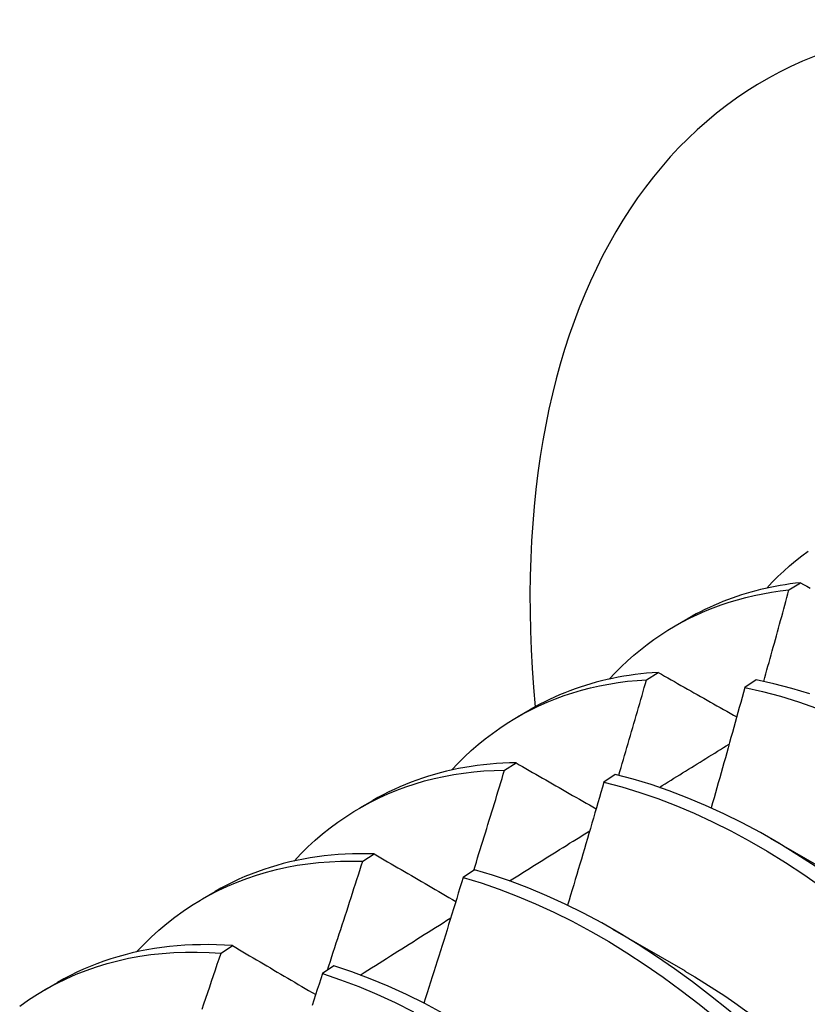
# Model space of a CAD drawing. Header units: inches. Extents: x 202.3 to 235.2, y 60.7 to 129.4.
# Tile 24 of 41: x 221.53 to 221.704, y 73.297 to 73.515. Entities that reach past the tile are written whole.
import ezdxf

# ---------------------------------------------------------------- set-up
doc = ezdxf.new("R2010")
doc.units = ezdxf.units.IN
doc.header["$MEASUREMENT"] = 0
doc.layers.add('Visible Edges(ANSI)', color=7, linetype='Continuous', lineweight=25)

msp = doc.modelspace()

# ---------------------------------------------------------------- linework, layer by layer
at = {"layer": 'Visible Edges(ANSI)'}
for p, q in [((221.7001, 73.38858), (221.70265, 73.39017)), ((221.67495, 73.38061), (221.67776, 73.38223)), ((221.66867, 73.36875), (221.67121, 73.37036)), ((221.69287, 73.36871), (221.69036, 73.36702)), ((221.64015, 73.36052), (221.64296, 73.36214)), ((221.63729, 73.34877), (221.63982, 73.35039)), ((221.66175, 73.3478), (221.65924, 73.34611)), ((221.60535, 73.34043), (221.60816, 73.34205)), ((221.69593, 73.33375), (221.71195, 73.32453)), ((221.60596, 73.32864), (221.60849, 73.33027)), ((221.63065, 73.32675), (221.62814, 73.32504)), ((221.57055, 73.32034), (221.57336, 73.32196)), ((221.66113, 73.31366), (221.67715, 73.30444)), ((221.57468, 73.30835), (221.5772, 73.31)), ((221.59959, 73.30555), (221.59708, 73.30383)), ((221.53575, 73.30025), (221.53857, 73.30187))]:
    msp.add_line(p, q, dxfattribs=at)
at = {"layer": 'Visible Edges(ANSI)', "flags": 128}
for points in [[(221.6952, 73.38896), (221.69642, 73.39026), (221.69766, 73.39151), (221.69894, 73.39272), (221.70024, 73.39389), (221.70157, 73.39502), (221.70293, 73.39611), (221.70432, 73.39716)], [(221.70265, 73.39017), (221.70152, 73.39004), (221.7004, 73.3899), (221.69929, 73.38973), (221.69818, 73.38955), (221.69708, 73.38935), (221.69599, 73.38913), (221.69491, 73.3889), (221.69383, 73.38864), (221.69276, 73.38837), (221.6917, 73.38808), (221.69065, 73.38778), (221.6896, 73.38746), (221.68857, 73.38712), (221.68754, 73.38676), (221.68652, 73.38638), (221.68551, 73.38599), (221.68451, 73.38558), (221.68352, 73.38515), (221.68254, 73.38471), (221.68156, 73.38425), (221.6806, 73.38377), (221.67964, 73.38327), (221.6787, 73.38276), (221.67776, 73.38223)], [(221.70265, 73.39017), (221.70335, 73.38978), (221.70405, 73.38938), (221.70476, 73.38899)], [(221.6604, 73.36887), (221.66171, 73.37026), (221.66306, 73.37161), (221.66444, 73.3729), (221.66585, 73.37415), (221.66729, 73.37535), (221.66876, 73.3765), (221.67027, 73.37761), (221.67181, 73.37866), (221.67337, 73.37967), (221.67497, 73.38062), (221.6766, 73.38153), (221.67825, 73.38238), (221.67993, 73.38318), (221.68164, 73.38393), (221.68338, 73.38463), (221.68514, 73.38528), (221.68693, 73.38588), (221.68874, 73.38642), (221.69058, 73.38691), (221.69244, 73.38735), (221.69432, 73.38774), (221.69623, 73.38807), (221.69816, 73.38835), (221.7001, 73.38858)], [(221.69453, 73.36836), (221.69477, 73.3692), (221.695, 73.37004), (221.69524, 73.37089), (221.69547, 73.37173), (221.69571, 73.37257), (221.69594, 73.37341), (221.69618, 73.37426), (221.69641, 73.3751), (221.69664, 73.37594), (221.69688, 73.37678), (221.69711, 73.37763), (221.69734, 73.37847), (221.69757, 73.37931), (221.69781, 73.38015), (221.69804, 73.381), (221.69827, 73.38184), (221.6985, 73.38268), (221.69873, 73.38352), (221.69896, 73.38437), (221.69919, 73.38521), (221.69942, 73.38605), (221.69965, 73.38689), (221.69988, 73.38774), (221.7001, 73.38858)], [(221.67121, 73.37036), (221.66992, 73.37027), (221.66864, 73.37016), (221.66737, 73.37003), (221.66611, 73.36987), (221.66485, 73.3697), (221.66361, 73.3695), (221.66238, 73.36928), (221.66115, 73.36903), (221.65993, 73.36877), (221.65873, 73.36848), (221.65753, 73.36817), (221.65635, 73.36783), (221.65517, 73.36748), (221.654, 73.3671), (221.65285, 73.36671), (221.65171, 73.36628), (221.65057, 73.36584), (221.64945, 73.36538), (221.64834, 73.36489), (221.64724, 73.36439), (221.64615, 73.36386), (221.64508, 73.36331), (221.64401, 73.36273), (221.64296, 73.36214)], [(221.67121, 73.37036), (221.67192, 73.36995), (221.67264, 73.36954), (221.67336, 73.36914), (221.67408, 73.36873), (221.6748, 73.36832), (221.67552, 73.36791), (221.67624, 73.3675), (221.67696, 73.36709), (221.67768, 73.36668), (221.6784, 73.36627), (221.67912, 73.36586), (221.67985, 73.36545), (221.68057, 73.36504), (221.6813, 73.36463), (221.68202, 73.36422), (221.68275, 73.36381), (221.68347, 73.3634), (221.6842, 73.36299), (221.68493, 73.36258), (221.68565, 73.36217), (221.68638, 73.36176), (221.68711, 73.36135), (221.68784, 73.36093), (221.68857, 73.36052)], [(221.6256, 73.34878), (221.62701, 73.35027), (221.62845, 73.3517), (221.62993, 73.35308), (221.63145, 73.35441), (221.63301, 73.35568), (221.6346, 73.35689), (221.63623, 73.35805), (221.63789, 73.35915), (221.63959, 73.36019), (221.64132, 73.36118), (221.64309, 73.36211), (221.64488, 73.36297), (221.64671, 73.36379), (221.64857, 73.36454), (221.65046, 73.36523), (221.65237, 73.36586), (221.65432, 73.36643), (221.65629, 73.36695), (221.65829, 73.3674), (221.66032, 73.36779), (221.66237, 73.36812), (221.66445, 73.36839), (221.66655, 73.3686), (221.66867, 73.36875)], [(221.66251, 73.34762), (221.66277, 73.3485), (221.66303, 73.34938), (221.66329, 73.35026), (221.66355, 73.35114), (221.66381, 73.35202), (221.66407, 73.3529), (221.66433, 73.35378), (221.66459, 73.35466), (221.66485, 73.35554), (221.6651, 73.35642), (221.66536, 73.3573), (221.66562, 73.35818), (221.66587, 73.35906), (221.66613, 73.35995), (221.66639, 73.36083), (221.66664, 73.36171), (221.6669, 73.36259), (221.66715, 73.36347), (221.6674, 73.36435), (221.66766, 73.36523), (221.66791, 73.36611), (221.66816, 73.36699), (221.66842, 73.36787), (221.66867, 73.36875)], [(221.70469, 73.36559), (221.70072, 73.3668), (221.69678, 73.36784), (221.69287, 73.36871)], [(221.69036, 73.36702), (221.69005, 73.36592), (221.68975, 73.36481), (221.68945, 73.3637), (221.68914, 73.36259), (221.68884, 73.36149), (221.68853, 73.36038), (221.68822, 73.35927), (221.68792, 73.35816), (221.68761, 73.35705), (221.6873, 73.35595), (221.68699, 73.35484), (221.68668, 73.35373), (221.68637, 73.35262), (221.68606, 73.35151), (221.68575, 73.35041), (221.68544, 73.3493), (221.68513, 73.34819), (221.68482, 73.34708), (221.6845, 73.34597), (221.68419, 73.34487), (221.68388, 73.34376), (221.68356, 73.34265), (221.68325, 73.34154), (221.68293, 73.34043)], [(221.69036, 73.36702), (221.69427, 73.36614), (221.69821, 73.36509), (221.70218, 73.36387), (221.70618, 73.36248)], [(221.67149, 73.34496), (221.67213, 73.34536), (221.67278, 73.34576), (221.67342, 73.34616), (221.67406, 73.34656), (221.6747, 73.34696), (221.67534, 73.34736), (221.67599, 73.34776), (221.67663, 73.34816), (221.67727, 73.34856), (221.67791, 73.34895), (221.67856, 73.34935), (221.6792, 73.34975), (221.67984, 73.35015), (221.68048, 73.35055), (221.68113, 73.35095), (221.68177, 73.35135), (221.68241, 73.35175), (221.68305, 73.35215), (221.6837, 73.35254), (221.68434, 73.35294), (221.68498, 73.35334), (221.68562, 73.35374), (221.68627, 73.35414), (221.68691, 73.35454)], [(221.5908, 73.32869), (221.5923, 73.33027), (221.59385, 73.3318), (221.59543, 73.33326), (221.59706, 73.33466), (221.59874, 73.33599), (221.60045, 73.33727), (221.6022, 73.33847), (221.60399, 73.33962), (221.60582, 73.34069), (221.60769, 73.34171), (221.60959, 73.34265), (221.61153, 73.34353), (221.61351, 73.34434), (221.61552, 73.34509), (221.61756, 73.34577), (221.61964, 73.34638), (221.62174, 73.34692), (221.62388, 73.34739), (221.62605, 73.34779), (221.62824, 73.34813), (221.63047, 73.34839), (221.63272, 73.34859), (221.63499, 73.34872), (221.63729, 73.34877)], [(221.63982, 73.35039), (221.63837, 73.35036), (221.63693, 73.3503), (221.6355, 73.35021), (221.63408, 73.35009), (221.63267, 73.34995), (221.63127, 73.34978), (221.62988, 73.34958), (221.6285, 73.34935), (221.62713, 73.3491), (221.62578, 73.34882), (221.62444, 73.34851), (221.6231, 73.34818), (221.62179, 73.34781), (221.62048, 73.34742), (221.61919, 73.34701), (221.61791, 73.34656), (221.61664, 73.34609), (221.61539, 73.34559), (221.61415, 73.34507), (221.61292, 73.34452), (221.61171, 73.34394), (221.61051, 73.34334), (221.60933, 73.34271), (221.60816, 73.34205)], [(221.63048, 73.32663), (221.63077, 73.32755), (221.63106, 73.32847), (221.63134, 73.3294), (221.63163, 73.33032), (221.63192, 73.33124), (221.6322, 73.33216), (221.63249, 73.33309), (221.63278, 73.33401), (221.63306, 73.33493), (221.63335, 73.33585), (221.63363, 73.33678), (221.63391, 73.3377), (221.6342, 73.33862), (221.63448, 73.33954), (221.63476, 73.34047), (221.63505, 73.34139), (221.63533, 73.34231), (221.63561, 73.34324), (221.63589, 73.34416), (221.63617, 73.34508), (221.63645, 73.346), (221.63673, 73.34693), (221.63701, 73.34785), (221.63729, 73.34877)], [(221.63982, 73.35039), (221.64055, 73.34997), (221.64128, 73.34955), (221.64201, 73.34913), (221.64275, 73.34871), (221.64348, 73.34828), (221.64421, 73.34786), (221.64495, 73.34744), (221.64568, 73.34702), (221.64642, 73.34659), (221.64715, 73.34617), (221.64789, 73.34575), (221.64863, 73.34532), (221.64937, 73.3449), (221.6501, 73.34447), (221.65084, 73.34405), (221.65158, 73.34362), (221.65232, 73.3432), (221.65306, 73.34277), (221.65381, 73.34235), (221.65455, 73.34192), (221.65529, 73.3415), (221.65604, 73.34107), (221.65678, 73.34064), (221.65752, 73.34022)], [(221.70588, 73.32755), (221.70187, 73.33016), (221.69784, 73.33264), (221.6938, 73.33496), (221.68976, 73.33712), (221.68572, 73.33914), (221.68168, 73.34099), (221.67766, 73.34268), (221.67365, 73.34421), (221.66966, 73.34558), (221.66569, 73.34677), (221.66175, 73.3478)], [(221.65924, 73.34611), (221.65891, 73.34497), (221.65858, 73.34384), (221.65825, 73.34271), (221.65792, 73.34157), (221.65759, 73.34044), (221.65726, 73.33931), (221.65693, 73.33817), (221.65659, 73.33704), (221.65626, 73.33591), (221.65593, 73.33478), (221.65559, 73.33364), (221.65526, 73.33251), (221.65492, 73.33138), (221.65459, 73.33024), (221.65425, 73.32911), (221.65392, 73.32798), (221.65358, 73.32684), (221.65324, 73.32571), (221.6529, 73.32458), (221.65256, 73.32344), (221.65222, 73.32231), (221.65188, 73.32118), (221.65154, 73.32004), (221.6512, 73.31891)], [(221.65924, 73.34611), (221.66318, 73.34507), (221.66715, 73.34385), (221.67114, 73.34248), (221.67515, 73.34094), (221.67918, 73.33923), (221.68321, 73.33737), (221.68726, 73.33534), (221.6913, 73.33316), (221.69533, 73.33083), (221.69936, 73.32835), (221.70338, 73.32572), (221.70737, 73.32295)], [(221.63839, 73.32428), (221.63913, 73.32474), (221.63986, 73.3252), (221.6406, 73.32567), (221.64134, 73.32613), (221.64208, 73.32659), (221.64282, 73.32705), (221.64355, 73.32752), (221.64429, 73.32798), (221.64503, 73.32844), (221.64577, 73.3289), (221.64651, 73.32937), (221.64724, 73.32983), (221.64798, 73.33029), (221.64872, 73.33075), (221.64946, 73.33121), (221.6502, 73.33168), (221.65094, 73.33214), (221.65167, 73.3326), (221.65241, 73.33306), (221.65315, 73.33352), (221.65389, 73.33398), (221.65463, 73.33445), (221.65537, 73.33491), (221.65611, 73.33537)], [(221.60849, 73.33027), (221.60687, 73.33031), (221.60527, 73.3303), (221.60367, 73.33027), (221.60209, 73.3302), (221.60052, 73.33011), (221.59896, 73.32997), (221.59741, 73.32981), (221.59588, 73.32961), (221.59436, 73.32937), (221.59285, 73.32911), (221.59136, 73.32881), (221.58988, 73.32848), (221.58842, 73.32811), (221.58697, 73.32772), (221.58553, 73.32729), (221.58412, 73.32682), (221.58271, 73.32633), (221.58133, 73.3258), (221.57996, 73.32524), (221.5786, 73.32465), (221.57727, 73.32402), (221.57595, 73.32337), (221.57465, 73.32268), (221.57336, 73.32196)], [(221.60849, 73.33027), (221.60923, 73.32984), (221.60998, 73.3294), (221.61072, 73.32897), (221.61147, 73.32853), (221.61221, 73.3281), (221.61296, 73.32766), (221.61371, 73.32722), (221.61446, 73.32679), (221.61521, 73.32635), (221.61596, 73.32591), (221.61671, 73.32548), (221.61746, 73.32504), (221.61821, 73.3246), (221.61896, 73.32416), (221.61972, 73.32373), (221.62047, 73.32329), (221.62122, 73.32285), (221.62198, 73.32241), (221.62274, 73.32197), (221.62349, 73.32153), (221.62425, 73.32109), (221.62501, 73.32065), (221.62577, 73.32021), (221.62653, 73.31977)], [(221.55601, 73.3086), (221.5576, 73.31028), (221.55924, 73.31189), (221.56094, 73.31343), (221.56268, 73.3149), (221.56446, 73.3163), (221.5663, 73.31763), (221.56817, 73.31889), (221.5701, 73.32007), (221.57206, 73.32118), (221.57407, 73.32221), (221.57612, 73.32317), (221.5782, 73.32405), (221.58033, 73.32486), (221.5825, 73.32559), (221.5847, 73.32625), (221.58693, 73.32682), (221.5892, 73.32732), (221.59151, 73.32774), (221.59384, 73.32809), (221.59621, 73.32835), (221.59861, 73.32854), (221.60103, 73.32865), (221.60348, 73.32869), (221.60596, 73.32864)], [(221.59815, 73.30456), (221.59848, 73.30556), (221.59881, 73.30657), (221.59914, 73.30757), (221.59947, 73.30857), (221.5998, 73.30957), (221.60013, 73.31058), (221.60046, 73.31158), (221.60078, 73.31258), (221.60111, 73.31359), (221.60144, 73.31459), (221.60177, 73.31559), (221.60209, 73.3166), (221.60242, 73.3176), (221.60274, 73.3186), (221.60307, 73.31961), (221.60339, 73.32061), (221.60371, 73.32161), (221.60403, 73.32262), (221.60436, 73.32362), (221.60468, 73.32462), (221.605, 73.32563), (221.60532, 73.32663), (221.60564, 73.32764), (221.60596, 73.32864)], [(221.70563, 73.27812), (221.70194, 73.28188), (221.6982, 73.28553), (221.6944, 73.28907), (221.69056, 73.29249), (221.68668, 73.29578), (221.68277, 73.29894), (221.67882, 73.30197), (221.67484, 73.30486), (221.67085, 73.30762), (221.66683, 73.31022), (221.6628, 73.31269), (221.65876, 73.315), (221.65472, 73.31716), (221.65068, 73.31916), (221.64665, 73.321), (221.64262, 73.32269), (221.63861, 73.32421), (221.63462, 73.32556), (221.63065, 73.32675)], [(221.62814, 73.32504), (221.62779, 73.32388), (221.62744, 73.32273), (221.62708, 73.32157), (221.62672, 73.32041), (221.62637, 73.31926), (221.62601, 73.3181), (221.62565, 73.31695), (221.6253, 73.31579), (221.62494, 73.31463), (221.62458, 73.31348), (221.62422, 73.31232), (221.62386, 73.31116), (221.6235, 73.31001), (221.62313, 73.30885), (221.62277, 73.3077), (221.62241, 73.30654), (221.62204, 73.30538), (221.62168, 73.30423), (221.62131, 73.30307), (221.62095, 73.30192), (221.62058, 73.30076), (221.62022, 73.2996), (221.61985, 73.29845), (221.61948, 73.29729)], [(221.62814, 73.32504), (221.63211, 73.32384), (221.6361, 73.32247), (221.64011, 73.32094), (221.64414, 73.31925), (221.64818, 73.31739), (221.65222, 73.31537), (221.65626, 73.3132), (221.6603, 73.31088), (221.66432, 73.30841), (221.66834, 73.30579), (221.67234, 73.30302), (221.67631, 73.30012), (221.68026, 73.29708), (221.68417, 73.29391), (221.68805, 73.29061), (221.69188, 73.28718), (221.69567, 73.28364), (221.69941, 73.27998), (221.7031, 73.27621), (221.70673, 73.27233)], [(221.60542, 73.30351), (221.60626, 73.30404), (221.60709, 73.30456), (221.60792, 73.30509), (221.60875, 73.30561), (221.60959, 73.30614), (221.61042, 73.30667), (221.61125, 73.30719), (221.61208, 73.30772), (221.61291, 73.30824), (221.61375, 73.30877), (221.61458, 73.30929), (221.61541, 73.30982), (221.61624, 73.31034), (221.61708, 73.31087), (221.61791, 73.31139), (221.61874, 73.31192), (221.61957, 73.31244), (221.62041, 73.31297), (221.62124, 73.31349), (221.62207, 73.31402), (221.6229, 73.31454), (221.62374, 73.31507), (221.62457, 73.31559), (221.6254, 73.31612)], [(221.5772, 73.31), (221.57542, 73.31011), (221.57365, 73.31018), (221.57188, 73.31022), (221.57014, 73.31021), (221.5684, 73.31016), (221.56668, 73.31008), (221.56498, 73.30995), (221.56328, 73.30979), (221.56161, 73.30959), (221.55995, 73.30935), (221.5583, 73.30906), (221.55667, 73.30874), (221.55506, 73.30838), (221.55347, 73.30798), (221.55189, 73.30754), (221.55033, 73.30707), (221.54879, 73.30655), (221.54727, 73.306), (221.54577, 73.3054), (221.54429, 73.30477), (221.54283, 73.3041), (221.54139, 73.3034), (221.53997, 73.30265), (221.53857, 73.30187)], [(221.5772, 73.31), (221.57796, 73.30955), (221.57872, 73.3091), (221.57948, 73.30865), (221.58023, 73.30821), (221.58099, 73.30776), (221.58175, 73.30731), (221.58252, 73.30686), (221.58328, 73.30641), (221.58404, 73.30596), (221.5848, 73.30551), (221.58557, 73.30506), (221.58633, 73.30461), (221.5871, 73.30416), (221.58787, 73.30371), (221.58863, 73.30325), (221.5894, 73.3028), (221.59017, 73.30235), (221.59094, 73.3019), (221.59171, 73.30144), (221.59248, 73.30099), (221.59325, 73.30054), (221.59402, 73.30008), (221.5948, 73.29963), (221.59557, 73.29917)], [(221.5302, 73.29661), (221.53215, 73.29799), (221.53416, 73.29929), (221.53621, 73.30051), (221.53831, 73.30164), (221.54046, 73.30269), (221.54266, 73.30366), (221.54489, 73.30454), (221.54717, 73.30533), (221.5495, 73.30604), (221.55186, 73.30666), (221.55426, 73.3072), (221.5567, 73.30765), (221.55917, 73.30801), (221.56168, 73.30829), (221.56422, 73.30848), (221.56679, 73.30858), (221.56939, 73.30859), (221.57202, 73.30851), (221.57468, 73.30835)], [(221.57048, 73.29593), (221.5709, 73.29717), (221.57132, 73.29841), (221.57175, 73.29965), (221.57217, 73.3009), (221.57259, 73.30214), (221.57301, 73.30338), (221.57343, 73.30462), (221.57384, 73.30587), (221.57426, 73.30711), (221.57468, 73.30835)], [(221.62372, 73.29504), (221.61968, 73.29719), (221.61564, 73.29918), (221.61161, 73.30102), (221.60758, 73.30269), (221.60357, 73.3042), (221.59959, 73.30555)], [(221.59708, 73.30383), (221.5967, 73.30265), (221.59632, 73.30147), (221.59593, 73.30029), (221.59555, 73.29911), (221.59517, 73.29794), (221.59479, 73.29676)], [(221.59708, 73.30383), (221.60107, 73.30247), (221.60508, 73.30095), (221.6091, 73.29926), (221.61314, 73.29741), (221.61718, 73.29541)], [(221.67714, 73.30438), (221.67935, 73.30308), (221.68156, 73.30173), (221.68376, 73.30033), (221.68595, 73.29889), (221.68814, 73.29739), (221.69032, 73.29585), (221.6925, 73.29426), (221.69466, 73.29262), (221.69681, 73.29094), (221.69895, 73.28921), (221.70107, 73.28744), (221.70318, 73.28563), (221.70528, 73.28377)]]:
    msp.add_lwpolyline(points, dxfattribs=at)
at = {"layer": 'Visible Edges(ANSI)'}
msp.add_ellipse((221.81969, 73.28461), major_axis=(-0.125, 0.21651), ratio=0.57735, start_param=2.225447, end_param=7.182696, dxfattribs=at)

doc.saveas('drawing.dxf')
